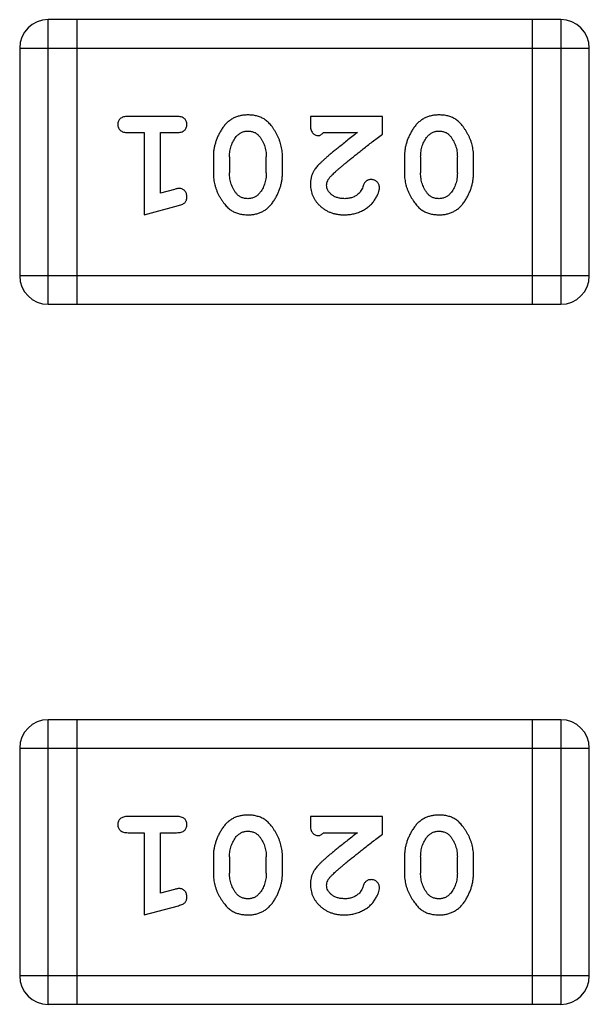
# Model space of a CAD drawing. Header units: millimetres. Extents: x 563 to 681, y 173 to 284.
# Tile 148 of 167: x 649.416 to 650.025, y 251.032 to 252.086. Entities that reach past the tile are written whole.
import ezdxf

# ---------------------------------------------------------------- set-up
doc = ezdxf.new("R2010")
doc.units = ezdxf.units.MM
doc.header["$LTSCALE"] = 30.734
doc.layers.get('0').update_dxf_attribs({"linetype": 'CONTINUOUS'})

msp = doc.modelspace()

# ---------------------------------------------------------------- linework, layer by layer
at = {"linetype": 'Continuous'}
for p, q in [((649.9947, 252.0865), (649.4461, 252.0865)), ((649.4461, 251.7817), (649.4461, 252.0865)), ((649.4766, 252.0865), (649.4766, 251.7817)), ((649.9642, 252.0865), (649.9642, 251.7817)), ((649.9947, 252.0865), (649.9947, 251.7817)), ((649.4156, 252.056), (650.0252, 252.056)), ((649.4156, 252.056), (649.4156, 251.8121)), ((650.0252, 251.8121), (650.0252, 252.056)), ((649.5835, 251.9828), (649.5316, 251.9828)), ((649.8038, 251.9828), (649.7267, 251.9828)), ((649.7267, 251.9828), (649.7267, 251.975)), ((649.8038, 251.9639), (649.8038, 251.9828)), ((649.5316, 251.9655), (649.5489, 251.9655)), ((649.5489, 251.9655), (649.5489, 251.8774)), ((649.5662, 251.9655), (649.5835, 251.9655)), ((649.5662, 251.9006), (649.5662, 251.9655)), ((649.7408, 251.9655), (649.777, 251.9655)), ((649.6229, 251.9398), (649.6229, 251.922)), ((649.6402, 251.9395), (649.6402, 251.9223)), ((649.6795, 251.9223), (649.6795, 251.9395)), ((649.6968, 251.922), (649.6968, 251.9398)), ((649.8274, 251.9398), (649.8274, 251.922)), ((649.8447, 251.9395), (649.8447, 251.9223)), ((649.884, 251.9223), (649.884, 251.9395)), ((649.9013, 251.922), (649.9013, 251.9398)), ((649.5812, 251.9047), (649.5662, 251.9006)), ((649.5489, 251.8774), (649.5855, 251.8873)), ((650.0252, 251.8121), (649.4156, 251.8121)), ((649.4461, 251.7817), (649.9947, 251.7817)), ((649.9947, 251.3365), (649.4461, 251.3365)), ((649.4461, 251.0317), (649.4461, 251.3365)), ((649.4766, 251.3365), (649.4766, 251.0317)), ((649.9642, 251.3365), (649.9642, 251.0317)), ((649.9947, 251.3365), (649.9947, 251.0317)), ((649.4156, 251.306), (650.0252, 251.306)), ((649.4156, 251.306), (649.4156, 251.0621)), ((650.0252, 251.0621), (650.0252, 251.306)), ((649.5835, 251.2328), (649.5316, 251.2328)), ((649.8038, 251.2328), (649.7267, 251.2328)), ((649.7267, 251.2328), (649.7267, 251.225)), ((649.8038, 251.2139), (649.8038, 251.2328)), ((649.5316, 251.2155), (649.5489, 251.2155)), ((649.5489, 251.2155), (649.5489, 251.1274)), ((649.5662, 251.2155), (649.5835, 251.2155)), ((649.5662, 251.1506), (649.5662, 251.2155)), ((649.7408, 251.2155), (649.777, 251.2155)), ((649.6229, 251.1898), (649.6229, 251.172)), ((649.6402, 251.1895), (649.6402, 251.1723)), ((649.6795, 251.1723), (649.6795, 251.1895)), ((649.6968, 251.172), (649.6968, 251.1898)), ((649.8274, 251.1898), (649.8274, 251.172)), ((649.8447, 251.1895), (649.8447, 251.1723)), ((649.884, 251.1723), (649.884, 251.1895)), ((649.9013, 251.172), (649.9013, 251.1898)), ((649.5812, 251.1547), (649.5662, 251.1506)), ((649.5489, 251.1274), (649.5855, 251.1373)), ((650.0252, 251.0621), (649.4156, 251.0621)), ((649.4461, 251.0317), (649.9947, 251.0317))]:
    msp.add_line(p, q, dxfattribs=at)
for centre, start, end in [((649.4461, 252.056), 90, 180), ((649.9947, 252.056), 360, 90), ((649.4461, 251.8121), 180, 270), ((649.9947, 251.8121), 270, 360), ((649.4461, 251.306), 90, 180), ((649.9947, 251.306), 360, 90), ((649.4461, 251.0621), 180, 270), ((649.9947, 251.0621), 270, 360)]:
    msp.add_arc(centre, 0.0305, start, end, dxfattribs=at)
for points, knots in [([(649.5316, 251.9828), (649.5307, 251.9828), (649.529, 251.9828), (649.5267, 251.9823), (649.5248, 251.9816), (649.5232, 251.9805), (649.522, 251.9792), (649.5212, 251.9777), (649.5207, 251.976), (649.5206, 251.9748), (649.5206, 251.9742)], [0, 0, 0, 0, 0.169012, 0.317488, 0.445429, 0.560977, 0.67065, 0.776666, 0.88492, 1, 1, 1, 1]), ([(649.5945, 251.9742), (649.5945, 251.9748), (649.5944, 251.976), (649.5939, 251.9777), (649.5931, 251.9792), (649.592, 251.9805), (649.5904, 251.9816), (649.5884, 251.9823), (649.5861, 251.9828), (649.5844, 251.9828), (649.5835, 251.9828)], [0, 0, 0, 0, 0.115051, 0.223278, 0.329269, 0.437893, 0.554681, 0.682591, 0.83103, 1, 1, 1, 1]), ([(649.6598, 251.9844), (649.6583, 251.9844), (649.6555, 251.9843), (649.6514, 251.9836), (649.6476, 251.9825), (649.644, 251.9809), (649.6407, 251.9788), (649.6376, 251.9763), (649.6348, 251.9734), (649.6324, 251.97), (649.6302, 251.9664), (649.6282, 251.9627), (649.6266, 251.959), (649.6252, 251.9552), (649.6242, 251.9514), (649.6234, 251.9476), (649.6229, 251.9437), (649.6229, 251.9411), (649.6229, 251.9398)], [0, 0, 0, 0, 0.067217, 0.131051, 0.19272, 0.252824, 0.312745, 0.373449, 0.436041, 0.501494, 0.567761, 0.632087, 0.695096, 0.757109, 0.817993, 0.878657, 0.939311, 1, 1, 1, 1]), ([(649.6968, 251.9398), (649.6968, 251.9409), (649.6967, 251.943), (649.6964, 251.9462), (649.696, 251.9493), (649.6952, 251.9524), (649.6944, 251.9554), (649.6932, 251.9584), (649.692, 251.9614), (649.6905, 251.9643), (649.6889, 251.967), (649.6873, 251.9695), (649.6857, 251.9719), (649.684, 251.974), (649.6823, 251.9758), (649.6806, 251.9775), (649.6789, 251.9789), (649.6765, 251.9805), (649.6733, 251.9821), (649.6691, 251.9834), (649.6646, 251.9843), (649.6614, 251.9844), (649.6598, 251.9844)], [0, 0, 0, 0, 0.049886, 0.09882, 0.148132, 0.19689, 0.246038, 0.295176, 0.345305, 0.395692, 0.445312, 0.491875, 0.535813, 0.577009, 0.616081, 0.652689, 0.687585, 0.720206, 0.785062, 0.85223, 0.923759, 1, 1, 1, 1]), ([(649.8643, 251.9844), (649.8628, 251.9844), (649.86, 251.9843), (649.8559, 251.9836), (649.8521, 251.9825), (649.8485, 251.9809), (649.8452, 251.9788), (649.8421, 251.9763), (649.8393, 251.9734), (649.8369, 251.97), (649.8347, 251.9664), (649.8327, 251.9627), (649.8311, 251.959), (649.8297, 251.9552), (649.8287, 251.9514), (649.8279, 251.9476), (649.8275, 251.9437), (649.8274, 251.9411), (649.8274, 251.9398)], [0, 0, 0, 0, 0.067217, 0.131051, 0.19272, 0.252824, 0.312745, 0.373449, 0.436041, 0.501494, 0.567761, 0.632087, 0.695096, 0.757109, 0.817993, 0.878657, 0.939311, 1, 1, 1, 1]), ([(649.9013, 251.9398), (649.9013, 251.9409), (649.9013, 251.943), (649.9009, 251.9462), (649.9005, 251.9493), (649.8998, 251.9524), (649.8989, 251.9554), (649.8978, 251.9584), (649.8965, 251.9614), (649.895, 251.9643), (649.8934, 251.967), (649.8918, 251.9695), (649.8902, 251.9719), (649.8885, 251.974), (649.8868, 251.9758), (649.8851, 251.9775), (649.8834, 251.9789), (649.881, 251.9805), (649.8779, 251.9821), (649.8737, 251.9834), (649.8691, 251.9843), (649.8659, 251.9844), (649.8643, 251.9844)], [0, 0, 0, 0, 0.049886, 0.09882, 0.148132, 0.19689, 0.246038, 0.295176, 0.345305, 0.395692, 0.445312, 0.491875, 0.535813, 0.577009, 0.616081, 0.652689, 0.687585, 0.720206, 0.785062, 0.85223, 0.923759, 1, 1, 1, 1]), ([(649.5206, 251.9742), (649.5206, 251.9736), (649.5207, 251.9724), (649.5212, 251.9707), (649.522, 251.9692), (649.5232, 251.9679), (649.5248, 251.9668), (649.5267, 251.966), (649.529, 251.9656), (649.5307, 251.9655), (649.5316, 251.9655)], [0, 0, 0, 0, 0.11517, 0.223509, 0.328254, 0.438012, 0.553651, 0.682263, 0.830856, 1, 1, 1, 1]), ([(649.5835, 251.9655), (649.5844, 251.9655), (649.5861, 251.9656), (649.5884, 251.966), (649.5904, 251.9668), (649.592, 251.9679), (649.5931, 251.9692), (649.5939, 251.9707), (649.5944, 251.9724), (649.5945, 251.9736), (649.5945, 251.9742)], [0, 0, 0, 0, 0.169102, 0.317658, 0.446239, 0.563118, 0.671828, 0.776546, 0.884858, 1, 1, 1, 1]), ([(649.7267, 251.975), (649.7267, 251.9739), (649.7267, 251.9719), (649.7272, 251.9692), (649.7279, 251.967), (649.7289, 251.9652), (649.7302, 251.9639), (649.7318, 251.963), (649.7335, 251.9625), (649.7347, 251.9624), (649.7353, 251.9624)], [0, 0, 0, 0, 0.1844, 0.34094, 0.473574, 0.586824, 0.690029, 0.789175, 0.890445, 1, 1, 1, 1]), ([(649.6402, 251.9395), (649.6402, 251.9406), (649.6402, 251.9427), (649.6406, 251.9457), (649.6411, 251.9486), (649.642, 251.9514), (649.6429, 251.9541), (649.6442, 251.9566), (649.6457, 251.9591), (649.6468, 251.9606), (649.6474, 251.9613)], [0, 0, 0, 0, 0.135449, 0.266263, 0.393429, 0.516942, 0.639128, 0.758779, 0.879341, 1, 1, 1, 1]), ([(649.6474, 251.9613), (649.6478, 251.9618), (649.6486, 251.9627), (649.6499, 251.9638), (649.6514, 251.9648), (649.6529, 251.9657), (649.6545, 251.9663), (649.6561, 251.9668), (649.6579, 251.967), (649.6591, 251.9671), (649.6597, 251.9671)], [0, 0, 0, 0, 0.129853, 0.25607, 0.380154, 0.49978, 0.62208, 0.743277, 0.868791, 1, 1, 1, 1]), ([(649.6597, 251.9671), (649.6603, 251.9671), (649.6616, 251.9671), (649.6634, 251.9668), (649.6651, 251.9664), (649.6667, 251.9658), (649.6682, 251.9651), (649.6695, 251.9641), (649.6707, 251.9631), (649.6715, 251.9622), (649.6718, 251.9618)], [0, 0, 0, 0, 0.139844, 0.271849, 0.399162, 0.521619, 0.6402, 0.758957, 0.87828, 1, 1, 1, 1]), ([(649.6718, 251.9618), (649.6725, 251.961), (649.6737, 251.9594), (649.6752, 251.9569), (649.6766, 251.9543), (649.6776, 251.9515), (649.6784, 251.9487), (649.6791, 251.9457), (649.6794, 251.9426), (649.6795, 251.9406), (649.6795, 251.9395)], [0, 0, 0, 0, 0.124927, 0.248361, 0.370889, 0.492583, 0.61616, 0.741472, 0.869044, 1, 1, 1, 1]), ([(649.7353, 251.9624), (649.7358, 251.9624), (649.7367, 251.9625), (649.7381, 251.9632), (649.7395, 251.9642), (649.7404, 251.965), (649.7408, 251.9655)], [0, 0, 0, 0, 0.20611, 0.432681, 0.695597, 1, 1, 1, 1]), ([(649.777, 251.9655), (649.775, 251.964), (649.7712, 251.961), (649.7657, 251.9567), (649.7608, 251.9527), (649.7563, 251.9491), (649.7524, 251.946), (649.7489, 251.9431), (649.746, 251.9407), (649.7443, 251.9392), (649.7435, 251.9385)], [0, 0, 0, 0, 0.176662, 0.337826, 0.484741, 0.617764, 0.73494, 0.837793, 0.926412, 1, 1, 1, 1]), ([(649.7488, 251.919), (649.7492, 251.9194), (649.7502, 251.9204), (649.7518, 251.922), (649.7536, 251.9237), (649.7558, 251.9256), (649.7583, 251.9277), (649.761, 251.9301), (649.764, 251.9326), (649.7673, 251.9353), (649.7709, 251.9382), (649.7748, 251.9413), (649.7789, 251.9446), (649.7833, 251.9481), (649.7881, 251.9518), (649.793, 251.9557), (649.7983, 251.9597), (649.8019, 251.9625), (649.8038, 251.9639)], [0, 0, 0, 0, 0.026647, 0.057942, 0.094152, 0.134806, 0.180631, 0.231142, 0.286385, 0.346321, 0.411439, 0.481035, 0.555329, 0.634592, 0.718826, 0.807759, 0.901393, 1, 1, 1, 1]), ([(649.8447, 251.9395), (649.8447, 251.9406), (649.8448, 251.9427), (649.8451, 251.9457), (649.8456, 251.9486), (649.8465, 251.9514), (649.8474, 251.9541), (649.8487, 251.9566), (649.8502, 251.9591), (649.8513, 251.9606), (649.8519, 251.9613)], [0, 0, 0, 0, 0.135449, 0.266263, 0.393429, 0.516942, 0.639128, 0.758779, 0.879341, 1, 1, 1, 1]), ([(649.8519, 251.9613), (649.8523, 251.9618), (649.8531, 251.9627), (649.8545, 251.9638), (649.8559, 251.9648), (649.8574, 251.9657), (649.859, 251.9663), (649.8606, 251.9668), (649.8624, 251.967), (649.8636, 251.9671), (649.8642, 251.9671)], [0, 0, 0, 0, 0.129853, 0.25607, 0.380154, 0.49978, 0.62208, 0.743277, 0.868791, 1, 1, 1, 1]), ([(649.8642, 251.9671), (649.8649, 251.9671), (649.8661, 251.9671), (649.8679, 251.9668), (649.8696, 251.9664), (649.8712, 251.9658), (649.8727, 251.9651), (649.874, 251.9641), (649.8753, 251.9631), (649.876, 251.9622), (649.8764, 251.9618)], [0, 0, 0, 0, 0.139844, 0.271849, 0.399162, 0.521619, 0.6402, 0.758957, 0.87828, 1, 1, 1, 1]), ([(649.8764, 251.9618), (649.877, 251.961), (649.8782, 251.9594), (649.8797, 251.9569), (649.8811, 251.9543), (649.8821, 251.9515), (649.883, 251.9487), (649.8836, 251.9457), (649.8839, 251.9426), (649.884, 251.9406), (649.884, 251.9395)], [0, 0, 0, 0, 0.124927, 0.248361, 0.370889, 0.492583, 0.61616, 0.741472, 0.869044, 1, 1, 1, 1]), ([(649.7435, 251.9385), (649.7426, 251.9377), (649.7409, 251.9362), (649.7385, 251.934), (649.7364, 251.9319), (649.7345, 251.9299), (649.7329, 251.928), (649.7316, 251.9263), (649.7304, 251.9246), (649.7293, 251.9226), (649.7282, 251.92), (649.7273, 251.9169), (649.7268, 251.9136), (649.7267, 251.9113), (649.7267, 251.9102)], [0, 0, 0, 0, 0.103002, 0.197728, 0.285279, 0.365235, 0.437224, 0.502446, 0.560545, 0.611446, 0.707576, 0.80349, 0.900532, 1, 1, 1, 1]), ([(649.6229, 251.922), (649.6229, 251.921), (649.6229, 251.9188), (649.6232, 251.9156), (649.6237, 251.9125), (649.6244, 251.9094), (649.6253, 251.9063), (649.6264, 251.9033), (649.6277, 251.9004), (649.6292, 251.8975), (649.6308, 251.8948), (649.6325, 251.8922), (649.6341, 251.8899), (649.6358, 251.8878), (649.6375, 251.8859), (649.6392, 251.8843), (649.641, 251.8828), (649.6433, 251.8813), (649.6465, 251.8797), (649.6507, 251.8784), (649.6552, 251.8776), (649.6584, 251.8775), (649.66, 251.8774)], [0, 0, 0, 0, 0.049855, 0.099516, 0.148482, 0.19758, 0.246804, 0.296268, 0.346517, 0.397047, 0.446826, 0.49336, 0.537801, 0.579207, 0.617974, 0.654833, 0.689171, 0.722088, 0.786392, 0.853518, 0.924186, 1, 1, 1, 1]), ([(649.6477, 251.9), (649.6471, 251.9008), (649.6459, 251.9024), (649.6444, 251.905), (649.6431, 251.9076), (649.642, 251.9104), (649.6412, 251.9132), (649.6406, 251.9161), (649.6402, 251.9192), (649.6402, 251.9213), (649.6402, 251.9223)], [0, 0, 0, 0, 0.125331, 0.248948, 0.371201, 0.494032, 0.616811, 0.742104, 0.868849, 1, 1, 1, 1]), ([(649.66, 251.8774), (649.6614, 251.8775), (649.6642, 251.8775), (649.6683, 251.8783), (649.6722, 251.8794), (649.6757, 251.881), (649.679, 251.883), (649.6821, 251.8855), (649.6849, 251.8885), (649.6873, 251.8919), (649.6895, 251.8955), (649.6915, 251.8992), (649.6931, 251.9029), (649.6945, 251.9066), (649.6955, 251.9104), (649.6963, 251.9143), (649.6967, 251.9181), (649.6968, 251.9207), (649.6968, 251.922)], [0, 0, 0, 0, 0.06692, 0.130834, 0.19258, 0.252759, 0.312631, 0.373411, 0.436359, 0.501894, 0.568244, 0.632472, 0.69556, 0.757163, 0.818592, 0.878885, 0.939235, 1, 1, 1, 1]), ([(649.6795, 251.9223), (649.6795, 251.9213), (649.6794, 251.9192), (649.6791, 251.9161), (649.6785, 251.9132), (649.6777, 251.9104), (649.6767, 251.9077), (649.6754, 251.9052), (649.674, 251.9028), (649.6728, 251.9013), (649.6722, 251.9005)], [0, 0, 0, 0, 0.135446, 0.266257, 0.393419, 0.517936, 0.639137, 0.758785, 0.879345, 1, 1, 1, 1]), ([(649.744, 251.9093), (649.7441, 251.91), (649.7442, 251.9117), (649.7452, 251.9141), (649.7467, 251.9166), (649.748, 251.9181), (649.7488, 251.919)], [0, 0, 0, 0, 0.212836, 0.442809, 0.70317, 1, 1, 1, 1]), ([(649.8274, 251.922), (649.8274, 251.921), (649.8274, 251.9188), (649.8277, 251.9156), (649.8283, 251.9125), (649.8289, 251.9094), (649.8298, 251.9063), (649.831, 251.9033), (649.8323, 251.9004), (649.8338, 251.8975), (649.8354, 251.8948), (649.837, 251.8922), (649.8386, 251.8899), (649.8403, 251.8878), (649.842, 251.8859), (649.8437, 251.8843), (649.8455, 251.8828), (649.8478, 251.8813), (649.851, 251.8797), (649.8552, 251.8784), (649.8597, 251.8776), (649.8629, 251.8775), (649.8645, 251.8774)], [0, 0, 0, 0, 0.049855, 0.099516, 0.148482, 0.19758, 0.246804, 0.296268, 0.346517, 0.397047, 0.446826, 0.49336, 0.537801, 0.579207, 0.617974, 0.654833, 0.689171, 0.722088, 0.786392, 0.853518, 0.924186, 1, 1, 1, 1]), ([(649.8522, 251.9), (649.8516, 251.9008), (649.8504, 251.9024), (649.8489, 251.905), (649.8476, 251.9076), (649.8465, 251.9104), (649.8457, 251.9132), (649.8451, 251.9161), (649.8447, 251.9192), (649.8447, 251.9213), (649.8447, 251.9223)], [0, 0, 0, 0, 0.125331, 0.248948, 0.371201, 0.494032, 0.616811, 0.742104, 0.868849, 1, 1, 1, 1]), ([(649.8645, 251.8774), (649.8659, 251.8775), (649.8688, 251.8775), (649.8728, 251.8783), (649.8767, 251.8794), (649.8803, 251.881), (649.8836, 251.883), (649.8866, 251.8855), (649.8894, 251.8885), (649.8919, 251.8919), (649.8941, 251.8955), (649.896, 251.8992), (649.8976, 251.9029), (649.899, 251.9066), (649.9, 251.9104), (649.9008, 251.9143), (649.9012, 251.9181), (649.9013, 251.9207), (649.9013, 251.922)], [0, 0, 0, 0, 0.06692, 0.130834, 0.19258, 0.252759, 0.312631, 0.373411, 0.436359, 0.501894, 0.568244, 0.632472, 0.69556, 0.757163, 0.818592, 0.878885, 0.939235, 1, 1, 1, 1]), ([(649.884, 251.9223), (649.884, 251.9213), (649.8839, 251.9192), (649.8836, 251.9161), (649.883, 251.9132), (649.8822, 251.9104), (649.8812, 251.9077), (649.8799, 251.9052), (649.8785, 251.9028), (649.8773, 251.9013), (649.8768, 251.9005)], [0, 0, 0, 0, 0.135446, 0.266257, 0.393419, 0.517936, 0.639137, 0.758785, 0.879345, 1, 1, 1, 1]), ([(649.7267, 251.9102), (649.7267, 251.9091), (649.7268, 251.9069), (649.7273, 251.9036), (649.7281, 251.9005), (649.7292, 251.8976), (649.7307, 251.8947), (649.7325, 251.892), (649.7346, 251.8894), (649.737, 251.887), (649.7396, 251.8847), (649.7425, 251.8828), (649.7455, 251.8811), (649.7487, 251.8797), (649.7521, 251.8787), (649.7557, 251.8779), (649.7595, 251.8775), (649.762, 251.8775), (649.7634, 251.8774)], [0, 0, 0, 0, 0.060981, 0.120256, 0.178148, 0.236115, 0.293993, 0.352864, 0.413358, 0.476056, 0.539296, 0.602396, 0.665116, 0.728325, 0.792919, 0.859317, 0.928302, 1, 1, 1, 1]), ([(649.7635, 251.8947), (649.7621, 251.8948), (649.7594, 251.8949), (649.7556, 251.8957), (649.7522, 251.8971), (649.7493, 251.899), (649.747, 251.9013), (649.7452, 251.9037), (649.7442, 251.9065), (649.7441, 251.9083), (649.744, 251.9093)], [0, 0, 0, 0, 0.156344, 0.299348, 0.4327, 0.561, 0.682299, 0.791883, 0.89611, 1, 1, 1, 1]), ([(649.7833, 251.9086), (649.783, 251.9077), (649.7824, 251.906), (649.7812, 251.9037), (649.7799, 251.9017), (649.7789, 251.9006), (649.7784, 251.9001)], [0, 0, 0, 0, 0.285518, 0.544185, 0.781367, 1, 1, 1, 1]), ([(649.7918, 251.9152), (649.7913, 251.9152), (649.7904, 251.9151), (649.789, 251.9149), (649.7877, 251.9144), (649.7866, 251.9137), (649.7856, 251.9128), (649.7847, 251.9116), (649.7839, 251.9102), (649.7835, 251.9092), (649.7833, 251.9086)], [0, 0, 0, 0, 0.127347, 0.246131, 0.359406, 0.470543, 0.586092, 0.711469, 0.847022, 1, 1, 1, 1]), ([(649.8006, 251.9067), (649.8006, 251.9073), (649.8005, 251.9084), (649.8, 251.9099), (649.7992, 251.9114), (649.7981, 251.9127), (649.7967, 251.9138), (649.7952, 251.9146), (649.7935, 251.9151), (649.7924, 251.9152), (649.7918, 251.9152)], [0, 0, 0, 0, 0.120856, 0.239483, 0.360995, 0.490166, 0.620982, 0.746416, 0.870253, 1, 1, 1, 1]), ([(649.5867, 251.9057), (649.5863, 251.9057), (649.5856, 251.9057), (649.5843, 251.9055), (649.5828, 251.9051), (649.5818, 251.9049), (649.5812, 251.9047)], [0, 0, 0, 0, 0.183151, 0.413144, 0.682305, 1, 1, 1, 1]), ([(649.5945, 251.8965), (649.5945, 251.8971), (649.5945, 251.8983), (649.594, 251.9001), (649.5933, 251.9017), (649.5923, 251.9031), (649.591, 251.9043), (649.5897, 251.9051), (649.5882, 251.9056), (649.5872, 251.9057), (649.5867, 251.9057)], [0, 0, 0, 0, 0.138815, 0.27042, 0.39836, 0.52875, 0.654955, 0.771147, 0.884581, 1, 1, 1, 1]), ([(649.6599, 251.8947), (649.6592, 251.8947), (649.658, 251.8948), (649.6562, 251.895), (649.6545, 251.8954), (649.6529, 251.896), (649.6515, 251.8968), (649.6501, 251.8977), (649.6488, 251.8988), (649.6481, 251.8996), (649.6477, 251.9)], [0, 0, 0, 0, 0.138115, 0.270177, 0.397547, 0.520057, 0.63869, 0.757499, 0.878226, 1, 1, 1, 1]), ([(649.6722, 251.9005), (649.6718, 251.9001), (649.671, 251.8992), (649.6697, 251.898), (649.6683, 251.897), (649.6668, 251.8962), (649.6652, 251.8955), (649.6635, 251.8951), (649.6617, 251.8948), (649.6605, 251.8947), (649.6599, 251.8947)], [0, 0, 0, 0, 0.13042, 0.256046, 0.378133, 0.498725, 0.620452, 0.742761, 0.869406, 1, 1, 1, 1]), ([(649.7634, 251.8774), (649.7651, 251.8775), (649.7684, 251.8776), (649.7734, 251.8785), (649.7781, 251.8799), (649.7826, 251.8819), (649.7867, 251.8843), (649.7904, 251.8872), (649.7935, 251.8904), (649.796, 251.894), (649.798, 251.8976), (649.7995, 251.9009), (649.8004, 251.9039), (649.8006, 251.9059), (649.8006, 251.9067)], [0, 0, 0, 0, 0.098286, 0.193983, 0.289056, 0.384352, 0.477435, 0.566197, 0.652355, 0.737986, 0.818188, 0.887401, 0.94802, 1, 1, 1, 1]), ([(649.7784, 251.9001), (649.7779, 251.8997), (649.7769, 251.8988), (649.7752, 251.8977), (649.7735, 251.8968), (649.7717, 251.8961), (649.7698, 251.8954), (649.7677, 251.8951), (649.7656, 251.8948), (649.7642, 251.8947), (649.7635, 251.8947)], [0, 0, 0, 0, 0.121873, 0.243139, 0.363336, 0.485133, 0.607572, 0.734701, 0.864814, 1, 1, 1, 1]), ([(649.8644, 251.8947), (649.8638, 251.8947), (649.8625, 251.8948), (649.8607, 251.895), (649.859, 251.8954), (649.8574, 251.896), (649.856, 251.8968), (649.8546, 251.8977), (649.8533, 251.8988), (649.8526, 251.8996), (649.8522, 251.9)], [0, 0, 0, 0, 0.138115, 0.270177, 0.397547, 0.520057, 0.63869, 0.757499, 0.878226, 1, 1, 1, 1]), ([(649.8768, 251.9005), (649.8763, 251.9001), (649.8755, 251.8992), (649.8742, 251.898), (649.8728, 251.897), (649.8713, 251.8962), (649.8697, 251.8955), (649.868, 251.8951), (649.8662, 251.8948), (649.865, 251.8947), (649.8644, 251.8947)], [0, 0, 0, 0, 0.13042, 0.256046, 0.378133, 0.498725, 0.620452, 0.742761, 0.869406, 1, 1, 1, 1]), ([(649.5855, 251.8873), (649.5863, 251.8876), (649.5879, 251.888), (649.59, 251.8889), (649.5916, 251.8898), (649.5928, 251.8908), (649.5936, 251.892), (649.5941, 251.8933), (649.5945, 251.8948), (649.5945, 251.8959), (649.5945, 251.8965)], [0, 0, 0, 0, 0.187321, 0.344927, 0.475328, 0.579604, 0.674244, 0.773631, 0.882025, 1, 1, 1, 1]), ([(649.5316, 251.2328), (649.5307, 251.2328), (649.529, 251.2328), (649.5267, 251.2323), (649.5248, 251.2316), (649.5232, 251.2305), (649.522, 251.2292), (649.5212, 251.2277), (649.5207, 251.226), (649.5206, 251.2248), (649.5206, 251.2242)], [0, 0, 0, 0, 0.169012, 0.317488, 0.445429, 0.560977, 0.67065, 0.776666, 0.88492, 1, 1, 1, 1]), ([(649.5945, 251.2242), (649.5945, 251.2248), (649.5944, 251.226), (649.5939, 251.2277), (649.5931, 251.2292), (649.592, 251.2305), (649.5904, 251.2316), (649.5884, 251.2323), (649.5861, 251.2328), (649.5844, 251.2328), (649.5835, 251.2328)], [0, 0, 0, 0, 0.115051, 0.223278, 0.329269, 0.437893, 0.554681, 0.682591, 0.83103, 1, 1, 1, 1]), ([(649.6598, 251.2344), (649.6583, 251.2344), (649.6555, 251.2343), (649.6514, 251.2336), (649.6476, 251.2325), (649.644, 251.2309), (649.6407, 251.2288), (649.6376, 251.2263), (649.6348, 251.2234), (649.6324, 251.22), (649.6302, 251.2164), (649.6282, 251.2127), (649.6266, 251.209), (649.6252, 251.2052), (649.6242, 251.2014), (649.6234, 251.1976), (649.6229, 251.1937), (649.6229, 251.1911), (649.6229, 251.1898)], [0, 0, 0, 0, 0.067217, 0.131051, 0.19272, 0.252824, 0.312745, 0.373449, 0.436041, 0.501494, 0.567761, 0.632087, 0.695096, 0.757109, 0.817993, 0.878657, 0.939311, 1, 1, 1, 1]), ([(649.6968, 251.1898), (649.6968, 251.1909), (649.6967, 251.193), (649.6964, 251.1962), (649.696, 251.1993), (649.6952, 251.2024), (649.6944, 251.2054), (649.6932, 251.2084), (649.692, 251.2114), (649.6905, 251.2143), (649.6889, 251.217), (649.6873, 251.2195), (649.6857, 251.2219), (649.684, 251.224), (649.6823, 251.2258), (649.6806, 251.2275), (649.6789, 251.2289), (649.6765, 251.2305), (649.6733, 251.2321), (649.6691, 251.2334), (649.6646, 251.2343), (649.6614, 251.2344), (649.6598, 251.2344)], [0, 0, 0, 0, 0.049886, 0.09882, 0.148132, 0.19689, 0.246038, 0.295176, 0.345305, 0.395692, 0.445312, 0.491875, 0.535813, 0.577009, 0.616081, 0.652689, 0.687585, 0.720206, 0.785062, 0.85223, 0.923759, 1, 1, 1, 1]), ([(649.8643, 251.2344), (649.8628, 251.2344), (649.86, 251.2343), (649.8559, 251.2336), (649.8521, 251.2325), (649.8485, 251.2309), (649.8452, 251.2288), (649.8421, 251.2263), (649.8393, 251.2234), (649.8369, 251.22), (649.8347, 251.2164), (649.8327, 251.2127), (649.8311, 251.209), (649.8297, 251.2052), (649.8287, 251.2014), (649.8279, 251.1976), (649.8275, 251.1937), (649.8274, 251.1911), (649.8274, 251.1898)], [0, 0, 0, 0, 0.067217, 0.131051, 0.19272, 0.252824, 0.312745, 0.373449, 0.436041, 0.501494, 0.567761, 0.632087, 0.695096, 0.757109, 0.817993, 0.878657, 0.939311, 1, 1, 1, 1]), ([(649.9013, 251.1898), (649.9013, 251.1909), (649.9013, 251.193), (649.9009, 251.1962), (649.9005, 251.1993), (649.8998, 251.2024), (649.8989, 251.2054), (649.8978, 251.2084), (649.8965, 251.2114), (649.895, 251.2143), (649.8934, 251.217), (649.8918, 251.2195), (649.8902, 251.2219), (649.8885, 251.224), (649.8868, 251.2258), (649.8851, 251.2275), (649.8834, 251.2289), (649.881, 251.2305), (649.8779, 251.2321), (649.8737, 251.2334), (649.8691, 251.2343), (649.8659, 251.2344), (649.8643, 251.2344)], [0, 0, 0, 0, 0.049886, 0.09882, 0.148132, 0.19689, 0.246038, 0.295176, 0.345305, 0.395692, 0.445312, 0.491875, 0.535813, 0.577009, 0.616081, 0.652689, 0.687585, 0.720206, 0.785062, 0.85223, 0.923759, 1, 1, 1, 1]), ([(649.5206, 251.2242), (649.5206, 251.2236), (649.5207, 251.2224), (649.5212, 251.2207), (649.522, 251.2192), (649.5232, 251.2179), (649.5248, 251.2168), (649.5267, 251.216), (649.529, 251.2156), (649.5307, 251.2155), (649.5316, 251.2155)], [0, 0, 0, 0, 0.11517, 0.223509, 0.328254, 0.438012, 0.553651, 0.682263, 0.830856, 1, 1, 1, 1]), ([(649.5835, 251.2155), (649.5844, 251.2155), (649.5861, 251.2156), (649.5884, 251.216), (649.5904, 251.2168), (649.592, 251.2179), (649.5931, 251.2192), (649.5939, 251.2207), (649.5944, 251.2224), (649.5945, 251.2236), (649.5945, 251.2242)], [0, 0, 0, 0, 0.169102, 0.317658, 0.446239, 0.563118, 0.671828, 0.776546, 0.884858, 1, 1, 1, 1]), ([(649.7267, 251.225), (649.7267, 251.2239), (649.7267, 251.2219), (649.7272, 251.2192), (649.7279, 251.217), (649.7289, 251.2152), (649.7302, 251.2139), (649.7318, 251.213), (649.7335, 251.2125), (649.7347, 251.2124), (649.7353, 251.2124)], [0, 0, 0, 0, 0.1844, 0.34094, 0.473574, 0.586824, 0.690029, 0.789175, 0.890445, 1, 1, 1, 1]), ([(649.6402, 251.1895), (649.6402, 251.1906), (649.6402, 251.1927), (649.6406, 251.1957), (649.6411, 251.1986), (649.642, 251.2014), (649.6429, 251.2041), (649.6442, 251.2066), (649.6457, 251.2091), (649.6468, 251.2106), (649.6474, 251.2113)], [0, 0, 0, 0, 0.135449, 0.266263, 0.393429, 0.516942, 0.639128, 0.758779, 0.879341, 1, 1, 1, 1]), ([(649.6474, 251.2113), (649.6478, 251.2118), (649.6486, 251.2127), (649.6499, 251.2138), (649.6514, 251.2148), (649.6529, 251.2157), (649.6545, 251.2163), (649.6561, 251.2168), (649.6579, 251.217), (649.6591, 251.2171), (649.6597, 251.2171)], [0, 0, 0, 0, 0.129853, 0.25607, 0.380154, 0.49978, 0.62208, 0.743277, 0.868791, 1, 1, 1, 1]), ([(649.6597, 251.2171), (649.6603, 251.2171), (649.6616, 251.2171), (649.6634, 251.2168), (649.6651, 251.2164), (649.6667, 251.2158), (649.6682, 251.2151), (649.6695, 251.2141), (649.6707, 251.2131), (649.6715, 251.2122), (649.6718, 251.2118)], [0, 0, 0, 0, 0.139844, 0.271849, 0.399162, 0.521619, 0.6402, 0.758957, 0.87828, 1, 1, 1, 1]), ([(649.6718, 251.2118), (649.6725, 251.211), (649.6737, 251.2094), (649.6752, 251.2069), (649.6766, 251.2043), (649.6776, 251.2015), (649.6784, 251.1987), (649.6791, 251.1957), (649.6794, 251.1926), (649.6795, 251.1906), (649.6795, 251.1895)], [0, 0, 0, 0, 0.124927, 0.248361, 0.370889, 0.492583, 0.61616, 0.741472, 0.869044, 1, 1, 1, 1]), ([(649.7353, 251.2124), (649.7358, 251.2124), (649.7367, 251.2125), (649.7381, 251.2132), (649.7395, 251.2142), (649.7404, 251.215), (649.7408, 251.2155)], [0, 0, 0, 0, 0.20611, 0.432681, 0.695597, 1, 1, 1, 1]), ([(649.777, 251.2155), (649.775, 251.214), (649.7712, 251.211), (649.7657, 251.2067), (649.7608, 251.2027), (649.7563, 251.1991), (649.7524, 251.196), (649.7489, 251.1931), (649.746, 251.1907), (649.7443, 251.1892), (649.7435, 251.1885)], [0, 0, 0, 0, 0.176662, 0.337826, 0.484741, 0.617764, 0.73494, 0.837793, 0.926412, 1, 1, 1, 1]), ([(649.7488, 251.169), (649.7492, 251.1694), (649.7502, 251.1704), (649.7518, 251.172), (649.7536, 251.1737), (649.7558, 251.1756), (649.7583, 251.1777), (649.761, 251.1801), (649.764, 251.1826), (649.7673, 251.1853), (649.7709, 251.1882), (649.7748, 251.1913), (649.7789, 251.1946), (649.7833, 251.1981), (649.7881, 251.2018), (649.793, 251.2057), (649.7983, 251.2097), (649.8019, 251.2125), (649.8038, 251.2139)], [0, 0, 0, 0, 0.026647, 0.057942, 0.094152, 0.134806, 0.180631, 0.231142, 0.286385, 0.346321, 0.411439, 0.481035, 0.555329, 0.634592, 0.718826, 0.807759, 0.901393, 1, 1, 1, 1]), ([(649.8447, 251.1895), (649.8447, 251.1906), (649.8448, 251.1927), (649.8451, 251.1957), (649.8456, 251.1986), (649.8465, 251.2014), (649.8474, 251.2041), (649.8487, 251.2066), (649.8502, 251.2091), (649.8513, 251.2106), (649.8519, 251.2113)], [0, 0, 0, 0, 0.135449, 0.266263, 0.393429, 0.516942, 0.639128, 0.758779, 0.879341, 1, 1, 1, 1]), ([(649.8519, 251.2113), (649.8523, 251.2118), (649.8531, 251.2127), (649.8545, 251.2138), (649.8559, 251.2148), (649.8574, 251.2157), (649.859, 251.2163), (649.8606, 251.2168), (649.8624, 251.217), (649.8636, 251.2171), (649.8642, 251.2171)], [0, 0, 0, 0, 0.129853, 0.25607, 0.380154, 0.49978, 0.62208, 0.743277, 0.868791, 1, 1, 1, 1]), ([(649.8642, 251.2171), (649.8649, 251.2171), (649.8661, 251.2171), (649.8679, 251.2168), (649.8696, 251.2164), (649.8712, 251.2158), (649.8727, 251.2151), (649.874, 251.2141), (649.8753, 251.2131), (649.876, 251.2122), (649.8764, 251.2118)], [0, 0, 0, 0, 0.139844, 0.271849, 0.399162, 0.521619, 0.6402, 0.758957, 0.87828, 1, 1, 1, 1]), ([(649.8764, 251.2118), (649.877, 251.211), (649.8782, 251.2094), (649.8797, 251.2069), (649.8811, 251.2043), (649.8821, 251.2015), (649.883, 251.1987), (649.8836, 251.1957), (649.8839, 251.1926), (649.884, 251.1906), (649.884, 251.1895)], [0, 0, 0, 0, 0.124927, 0.248361, 0.370889, 0.492583, 0.61616, 0.741472, 0.869044, 1, 1, 1, 1]), ([(649.7435, 251.1885), (649.7426, 251.1877), (649.7409, 251.1862), (649.7385, 251.184), (649.7364, 251.1819), (649.7345, 251.1799), (649.7329, 251.178), (649.7316, 251.1763), (649.7304, 251.1746), (649.7293, 251.1726), (649.7282, 251.17), (649.7273, 251.1669), (649.7268, 251.1636), (649.7267, 251.1613), (649.7267, 251.1602)], [0, 0, 0, 0, 0.103002, 0.197728, 0.285279, 0.365235, 0.437224, 0.502446, 0.560545, 0.611446, 0.707576, 0.80349, 0.900532, 1, 1, 1, 1]), ([(649.6229, 251.172), (649.6229, 251.171), (649.6229, 251.1688), (649.6232, 251.1656), (649.6237, 251.1625), (649.6244, 251.1594), (649.6253, 251.1563), (649.6264, 251.1533), (649.6277, 251.1504), (649.6292, 251.1475), (649.6308, 251.1448), (649.6325, 251.1422), (649.6341, 251.1399), (649.6358, 251.1378), (649.6375, 251.1359), (649.6392, 251.1343), (649.641, 251.1328), (649.6433, 251.1313), (649.6465, 251.1297), (649.6507, 251.1284), (649.6552, 251.1276), (649.6584, 251.1275), (649.66, 251.1274)], [0, 0, 0, 0, 0.049855, 0.099516, 0.148482, 0.19758, 0.246804, 0.296268, 0.346517, 0.397047, 0.446826, 0.49336, 0.537801, 0.579207, 0.617974, 0.654833, 0.689171, 0.722088, 0.786392, 0.853518, 0.924186, 1, 1, 1, 1]), ([(649.6477, 251.15), (649.6471, 251.1508), (649.6459, 251.1524), (649.6444, 251.155), (649.6431, 251.1576), (649.642, 251.1604), (649.6412, 251.1632), (649.6406, 251.1661), (649.6402, 251.1692), (649.6402, 251.1713), (649.6402, 251.1723)], [0, 0, 0, 0, 0.125331, 0.248948, 0.371201, 0.494032, 0.616811, 0.742104, 0.868849, 1, 1, 1, 1]), ([(649.66, 251.1274), (649.6614, 251.1275), (649.6642, 251.1275), (649.6683, 251.1283), (649.6722, 251.1294), (649.6757, 251.131), (649.679, 251.133), (649.6821, 251.1355), (649.6849, 251.1385), (649.6873, 251.1419), (649.6895, 251.1455), (649.6915, 251.1492), (649.6931, 251.1529), (649.6945, 251.1566), (649.6955, 251.1604), (649.6963, 251.1643), (649.6967, 251.1681), (649.6968, 251.1707), (649.6968, 251.172)], [0, 0, 0, 0, 0.06692, 0.130834, 0.19258, 0.252759, 0.312631, 0.373411, 0.436359, 0.501894, 0.568244, 0.632472, 0.69556, 0.757163, 0.818592, 0.878885, 0.939235, 1, 1, 1, 1]), ([(649.6795, 251.1723), (649.6795, 251.1713), (649.6794, 251.1692), (649.6791, 251.1661), (649.6785, 251.1632), (649.6777, 251.1604), (649.6767, 251.1577), (649.6754, 251.1552), (649.674, 251.1528), (649.6728, 251.1513), (649.6722, 251.1505)], [0, 0, 0, 0, 0.135446, 0.266257, 0.393419, 0.517936, 0.639137, 0.758785, 0.879345, 1, 1, 1, 1]), ([(649.8274, 251.172), (649.8274, 251.171), (649.8274, 251.1688), (649.8277, 251.1656), (649.8283, 251.1625), (649.8289, 251.1594), (649.8298, 251.1563), (649.831, 251.1533), (649.8323, 251.1504), (649.8338, 251.1475), (649.8354, 251.1448), (649.837, 251.1422), (649.8386, 251.1399), (649.8403, 251.1378), (649.842, 251.1359), (649.8437, 251.1343), (649.8455, 251.1328), (649.8478, 251.1313), (649.851, 251.1297), (649.8552, 251.1284), (649.8597, 251.1276), (649.8629, 251.1275), (649.8645, 251.1274)], [0, 0, 0, 0, 0.049855, 0.099516, 0.148482, 0.19758, 0.246804, 0.296268, 0.346517, 0.397047, 0.446826, 0.49336, 0.537801, 0.579207, 0.617974, 0.654833, 0.689171, 0.722088, 0.786392, 0.853518, 0.924186, 1, 1, 1, 1]), ([(649.8522, 251.15), (649.8516, 251.1508), (649.8504, 251.1524), (649.8489, 251.155), (649.8476, 251.1576), (649.8465, 251.1604), (649.8457, 251.1632), (649.8451, 251.1661), (649.8447, 251.1692), (649.8447, 251.1713), (649.8447, 251.1723)], [0, 0, 0, 0, 0.125331, 0.248948, 0.371201, 0.494032, 0.616811, 0.742104, 0.868849, 1, 1, 1, 1]), ([(649.8645, 251.1274), (649.8659, 251.1275), (649.8688, 251.1275), (649.8728, 251.1283), (649.8767, 251.1294), (649.8803, 251.131), (649.8836, 251.133), (649.8866, 251.1355), (649.8894, 251.1385), (649.8919, 251.1419), (649.8941, 251.1455), (649.896, 251.1492), (649.8976, 251.1529), (649.899, 251.1566), (649.9, 251.1604), (649.9008, 251.1643), (649.9012, 251.1681), (649.9013, 251.1707), (649.9013, 251.172)], [0, 0, 0, 0, 0.06692, 0.130834, 0.19258, 0.252759, 0.312631, 0.373411, 0.436359, 0.501894, 0.568244, 0.632472, 0.69556, 0.757163, 0.818592, 0.878885, 0.939235, 1, 1, 1, 1]), ([(649.884, 251.1723), (649.884, 251.1713), (649.8839, 251.1692), (649.8836, 251.1661), (649.883, 251.1632), (649.8822, 251.1604), (649.8812, 251.1577), (649.8799, 251.1552), (649.8785, 251.1528), (649.8773, 251.1513), (649.8768, 251.1505)], [0, 0, 0, 0, 0.135446, 0.266257, 0.393419, 0.517936, 0.639137, 0.758785, 0.879345, 1, 1, 1, 1]), ([(649.7267, 251.1602), (649.7267, 251.1591), (649.7268, 251.1569), (649.7273, 251.1536), (649.7281, 251.1505), (649.7292, 251.1476), (649.7307, 251.1447), (649.7325, 251.142), (649.7346, 251.1394), (649.737, 251.137), (649.7396, 251.1347), (649.7425, 251.1328), (649.7455, 251.1311), (649.7487, 251.1297), (649.7521, 251.1287), (649.7557, 251.1279), (649.7595, 251.1275), (649.762, 251.1275), (649.7634, 251.1274)], [0, 0, 0, 0, 0.060981, 0.120256, 0.178148, 0.236115, 0.293993, 0.352864, 0.413358, 0.476056, 0.539296, 0.602396, 0.665116, 0.728325, 0.792919, 0.859317, 0.928302, 1, 1, 1, 1]), ([(649.744, 251.1593), (649.7441, 251.16), (649.7442, 251.1617), (649.7452, 251.1641), (649.7467, 251.1666), (649.748, 251.1681), (649.7488, 251.169)], [0, 0, 0, 0, 0.212836, 0.442809, 0.70317, 1, 1, 1, 1]), ([(649.7635, 251.1447), (649.7621, 251.1448), (649.7594, 251.1449), (649.7556, 251.1457), (649.7522, 251.1471), (649.7493, 251.149), (649.747, 251.1513), (649.7452, 251.1537), (649.7442, 251.1565), (649.7441, 251.1583), (649.744, 251.1593)], [0, 0, 0, 0, 0.156344, 0.299348, 0.4327, 0.561, 0.682299, 0.791883, 0.89611, 1, 1, 1, 1]), ([(649.7833, 251.1586), (649.783, 251.1577), (649.7824, 251.156), (649.7812, 251.1537), (649.7799, 251.1517), (649.7789, 251.1506), (649.7784, 251.1501)], [0, 0, 0, 0, 0.285518, 0.544185, 0.781367, 1, 1, 1, 1]), ([(649.7918, 251.1652), (649.7913, 251.1652), (649.7904, 251.1651), (649.789, 251.1649), (649.7877, 251.1644), (649.7866, 251.1637), (649.7856, 251.1628), (649.7847, 251.1616), (649.7839, 251.1602), (649.7835, 251.1592), (649.7833, 251.1586)], [0, 0, 0, 0, 0.127347, 0.246131, 0.359406, 0.470543, 0.586092, 0.711469, 0.847022, 1, 1, 1, 1]), ([(649.8006, 251.1567), (649.8006, 251.1573), (649.8005, 251.1584), (649.8, 251.1599), (649.7992, 251.1614), (649.7981, 251.1627), (649.7967, 251.1638), (649.7952, 251.1646), (649.7935, 251.1651), (649.7924, 251.1652), (649.7918, 251.1652)], [0, 0, 0, 0, 0.120856, 0.239483, 0.360995, 0.490166, 0.620982, 0.746416, 0.870253, 1, 1, 1, 1]), ([(649.5867, 251.1557), (649.5863, 251.1557), (649.5856, 251.1557), (649.5843, 251.1555), (649.5828, 251.1551), (649.5818, 251.1549), (649.5812, 251.1547)], [0, 0, 0, 0, 0.183151, 0.413144, 0.682305, 1, 1, 1, 1]), ([(649.5945, 251.1465), (649.5945, 251.1471), (649.5945, 251.1483), (649.594, 251.1501), (649.5933, 251.1517), (649.5923, 251.1531), (649.591, 251.1543), (649.5897, 251.1551), (649.5882, 251.1556), (649.5872, 251.1557), (649.5867, 251.1557)], [0, 0, 0, 0, 0.138815, 0.27042, 0.39836, 0.52875, 0.654955, 0.771147, 0.884581, 1, 1, 1, 1]), ([(649.6599, 251.1447), (649.6592, 251.1447), (649.658, 251.1448), (649.6562, 251.145), (649.6545, 251.1454), (649.6529, 251.146), (649.6515, 251.1468), (649.6501, 251.1477), (649.6488, 251.1488), (649.6481, 251.1496), (649.6477, 251.15)], [0, 0, 0, 0, 0.138115, 0.270177, 0.397547, 0.520057, 0.63869, 0.757499, 0.878226, 1, 1, 1, 1]), ([(649.6722, 251.1505), (649.6718, 251.1501), (649.671, 251.1492), (649.6697, 251.148), (649.6683, 251.147), (649.6668, 251.1462), (649.6652, 251.1455), (649.6635, 251.1451), (649.6617, 251.1448), (649.6605, 251.1447), (649.6599, 251.1447)], [0, 0, 0, 0, 0.13042, 0.256046, 0.378133, 0.498725, 0.620452, 0.742761, 0.869406, 1, 1, 1, 1]), ([(649.7634, 251.1274), (649.7651, 251.1275), (649.7684, 251.1276), (649.7734, 251.1285), (649.7781, 251.1299), (649.7826, 251.1319), (649.7867, 251.1343), (649.7904, 251.1372), (649.7935, 251.1404), (649.796, 251.144), (649.798, 251.1476), (649.7995, 251.1509), (649.8004, 251.1539), (649.8006, 251.1559), (649.8006, 251.1567)], [0, 0, 0, 0, 0.098286, 0.193983, 0.289056, 0.384352, 0.477435, 0.566197, 0.652355, 0.737986, 0.818188, 0.887401, 0.94802, 1, 1, 1, 1]), ([(649.7784, 251.1501), (649.7779, 251.1497), (649.7769, 251.1488), (649.7752, 251.1477), (649.7735, 251.1468), (649.7717, 251.1461), (649.7698, 251.1454), (649.7677, 251.1451), (649.7656, 251.1448), (649.7642, 251.1447), (649.7635, 251.1447)], [0, 0, 0, 0, 0.121873, 0.243139, 0.363336, 0.485133, 0.607572, 0.734701, 0.864814, 1, 1, 1, 1]), ([(649.8644, 251.1447), (649.8638, 251.1447), (649.8625, 251.1448), (649.8607, 251.145), (649.859, 251.1454), (649.8574, 251.146), (649.856, 251.1468), (649.8546, 251.1477), (649.8533, 251.1488), (649.8526, 251.1496), (649.8522, 251.15)], [0, 0, 0, 0, 0.138115, 0.270177, 0.397547, 0.520057, 0.63869, 0.757499, 0.878226, 1, 1, 1, 1]), ([(649.8768, 251.1505), (649.8763, 251.1501), (649.8755, 251.1492), (649.8742, 251.148), (649.8728, 251.147), (649.8713, 251.1462), (649.8697, 251.1455), (649.868, 251.1451), (649.8662, 251.1448), (649.865, 251.1447), (649.8644, 251.1447)], [0, 0, 0, 0, 0.13042, 0.256046, 0.378133, 0.498725, 0.620452, 0.742761, 0.869406, 1, 1, 1, 1]), ([(649.5855, 251.1373), (649.5863, 251.1376), (649.5879, 251.138), (649.59, 251.1389), (649.5916, 251.1398), (649.5928, 251.1408), (649.5936, 251.142), (649.5941, 251.1433), (649.5945, 251.1448), (649.5945, 251.1459), (649.5945, 251.1465)], [0, 0, 0, 0, 0.187321, 0.344927, 0.475328, 0.579604, 0.674244, 0.773631, 0.882025, 1, 1, 1, 1])]:
    msp.add_open_spline(points, degree=3, knots=knots, dxfattribs=at)

doc.saveas('drawing.dxf')
